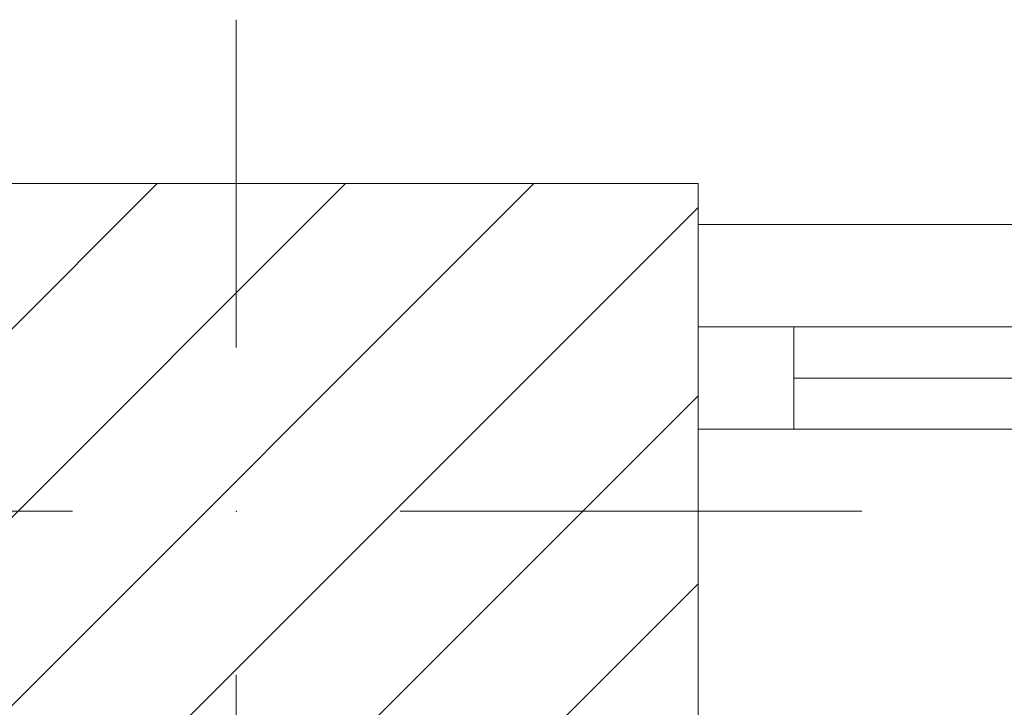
# Model space of a CAD drawing. Header units: millimetres. Extents: x -40968 to 13979, y -19284 to 4746.
# Tile 161 of 173: x -3629 to -3148, y -12275 to -11939. Entities that reach past the tile are written whole.
import ezdxf

# ---------------------------------------------------------------- set-up
doc = ezdxf.new("R2010")
doc.units = ezdxf.units.MM
doc.header["$MEASUREMENT"] = 0
doc.linetypes.add('Wipeout_Contour', pattern=[1000, 0, -1000])
for name, color, linetype in [('10_ESTR_Pilars', 7, 'Continuous'), ('12_FAÇ_Façana', 7, 'Continuous'), ('Ventanas Archicad', 7, 'Continuous')]:
    doc.layers.add(name, color=color, linetype=linetype)
for name, color, linetype, lineweight in [('10_ESTR_Pilars_Pluma_Nº__20', 1, 'Continuous', 5), ('10_ESTR_Pilars_Pluma_Nº__28', 7, 'Continuous', 20), ('10_ESTR_Pilars_Pluma_Nº__42', 8, 'Continuous', 25), ('12_FAÇ_Façana_Pluma_Nº__1', 7, 'Continuous', 5), ('12_FAÇ_Façana_Pluma_Nº__7', 7, 'Continuous', 5), ('Ventanas Archicad_Pluma_Nº__1', 7, 'Continuous', 5), ('Ventanas Archicad_Pluma_Nº__7', 7, 'Continuous', 5)]:
    doc.layers.add(name, color=color, linetype=linetype, lineweight=lineweight)
doc.layers.add('12_FAÇ_Façana_Pluma_Nº__102', color=7, linetype='Continuous', lineweight=5, true_color=0xcccccc)

# ---------------------------------------------------------------- blocks, each defined once
blk = doc.blocks.new('Ventana Vertical Multi-Faja 27')
at = {"layer": 'Ventanas Archicad_Pluma_Nº__1', "color": 7, "linetype": 'Continuous', "lineweight": 5}
for p, q in [((-600, 50), (600, 50)), ((-600, 0), (-550, 0)), ((-550, 0), (-550, -50)), ((-550, 0), (550, 0)), ((-550, -25), (550, -25)), ((-550, -50), (-600, -50)), ((550, -50), (-550, -50)), ((-600, -180), (-600, -155))]:
    blk.add_line(p, q, dxfattribs=at)
at = {"layer": 'Ventanas Archicad_Pluma_Nº__7', "color": 7, "linetype": 'Continuous', "lineweight": 5}
for p, q in [((-600, 50), (-600, 30)), ((-600, 30), (-600, 0)), ((-600, 30), (-600, 0)), ((-600, 0), (-600, -50)), ((-600, 0), (-600, -50)), ((-600, 0), (-600, -50)), ((-600, 0), (-600, -50)), ((-600, -50), (-600, -80)), ((-600, -50), (-600, -80)), ((-600, -80), (-600, -155)), ((-600, -80), (-600, -155)), ((-600, -180), (-600, -230))]:
    blk.add_line(p, q, dxfattribs=at)
blk = doc.blocks.new('Muro_2_1', base_point=(-1681.11, -12338.98))
at = {"layer": '12_FAÇ_Façana', "linetype": 'Continuous', "lineweight": 0, "true_color": 0x000000}
h = blk.add_hatch(dxfattribs=at)
h.set_pattern_fill('Yeso_0001', color=18, style=0, pattern_type=2)
h.set_pattern_definition([(0, (0, 0), (0, 75), [0, -75])])
h.paths.add_polyline_path([(-3301.11, -12268.98), (-3301.11, -12243.98), (-3411.11, -12243.98), (-3411.11, -12268.98)])
at = {"layer": '12_FAÇ_Façana_Pluma_Nº__102', "linetype": 'Continuous', "lineweight": 0, "true_color": 0xe5e5e5}
blk.add_hatch(color=254, dxfattribs=at).paths.add_polyline_path([(-3411.11, -12168.98), (-3411.11, -12243.98), (-3301.11, -12243.98), (-3301.11, -12058.98)])
at = {"layer": '12_FAÇ_Façana_Pluma_Nº__1', "color": 7, "linetype": 'Continuous', "lineweight": 5}
for p, q in [((-3411.11, -12243.98), (-3411.11, -12268.98)), ((-3301.11, -12243.98), (-3411.11, -12243.98)), ((-3301.11, -12268.98), (-3301.11, -12243.98)), ((-3411.11, -12268.98), (-3301.11, -12268.98))]:
    blk.add_line(p, q, dxfattribs=at)
at = {"layer": '12_FAÇ_Façana_Pluma_Nº__7', "color": 7, "linetype": 'Continuous', "lineweight": 5}
for p, q in [((-3301.11, -12038.98), (-3301.11, -12058.98)), ((-3301.11, -12058.98), (-3301.11, -12088.98)), ((-3301.11, -12058.98), (-3301.11, -12088.98)), ((-3301.11, -12088.98), (-3301.11, -12138.98)), ((-3301.11, -12088.98), (-3301.11, -12138.98)), ((-3301.11, -12138.98), (-3301.11, -12168.98)), ((-3301.11, -12138.98), (-3301.11, -12168.98)), ((-3411.11, -12168.98), (-3411.11, -12243.98)), ((-3301.11, -12168.98), (-3301.11, -12243.98)), ((-3301.11, -12168.98), (-3301.11, -12243.98)), ((-3301.11, -12268.98), (-3301.11, -12318.98))]:
    blk.add_line(p, q, dxfattribs=at)
at = {"layer": 'Ventanas Archicad', "color": 253, "linetype": 'Continuous', "lineweight": 5, "true_color": 0xa4a4a6, "zscale": 1000}
blk.add_blockref('Ventana Vertical Multi-Faja 27', (-2701.11, -12088.98), dxfattribs=at)
blk = doc.blocks.new('Pilar_14_1', base_point=(-3523.39, -12178.98))
at = {"color": 254, "linetype": 'Wipeout_Contour', "lineweight": 0, "ltscale": 50721.287343}
blk.add_wipeout([(-3748.89, -12338.98), (-3297.89, -12338.98), (-3297.89, -12018.98), (-3748.89, -12018.98)], dxfattribs=at).dxf.layer = '10_ESTR_Pilars'
at = {"layer": '10_ESTR_Pilars_Pluma_Nº__42', "linetype": 'Continuous', "lineweight": 25}
h = blk.add_hatch(dxfattribs=at)
h.set_pattern_fill('00_GCT_trama_45º_e1_400__05', color=8, style=0, pattern_type=2)
h.set_pattern_definition([(45, (0, 0), (-45.96194, 45.96194), [])])
h.paths.add_polyline_path([(-3748.89, -12338.98), (-3297.89, -12338.98), (-3297.89, -12018.98), (-3748.89, -12018.98)])
at = {"layer": '10_ESTR_Pilars_Pluma_Nº__20', "color": 1, "linetype": 'Continuous', "lineweight": 5}
for p, q in [((-3523.39, -12098.98), (-3523.39, -11938.98)), ((-3603.39, -12178.98), (-3828.89, -12178.98)), ((-3443.39, -12178.98), (-3217.89, -12178.98)), ((-3523.39, -12258.98), (-3523.39, -12418.98))]:
    blk.add_line(p, q, dxfattribs=at)
blk.add_point((-3523.39, -12178.98), dxfattribs=at)
at = {"layer": '10_ESTR_Pilars_Pluma_Nº__28', "color": 7, "linetype": 'Continuous', "lineweight": 20, "flags": 128}
blk.add_lwpolyline([(-3748.89, -12338.98), (-3297.89, -12338.98), (-3297.89, -12018.98), (-3748.89, -12018.98)], close=True, dxfattribs=at)

msp = doc.modelspace()

# ---------------------------------------------------------------- block references
at = {"layer": '12_FAÇ_Façana', "color": 7, "lineweight": 20}
msp.add_blockref('Muro_2_1', (-1681.11, -12338.98), dxfattribs=at)

# ---------------------------------------------------------------- next in the draw order: block references
at = {"layer": '10_ESTR_Pilars', "color": 7, "lineweight": 20}
msp.add_blockref('Pilar_14_1', (-3523.39, -12178.98), dxfattribs=at)

doc.saveas('drawing.dxf')
